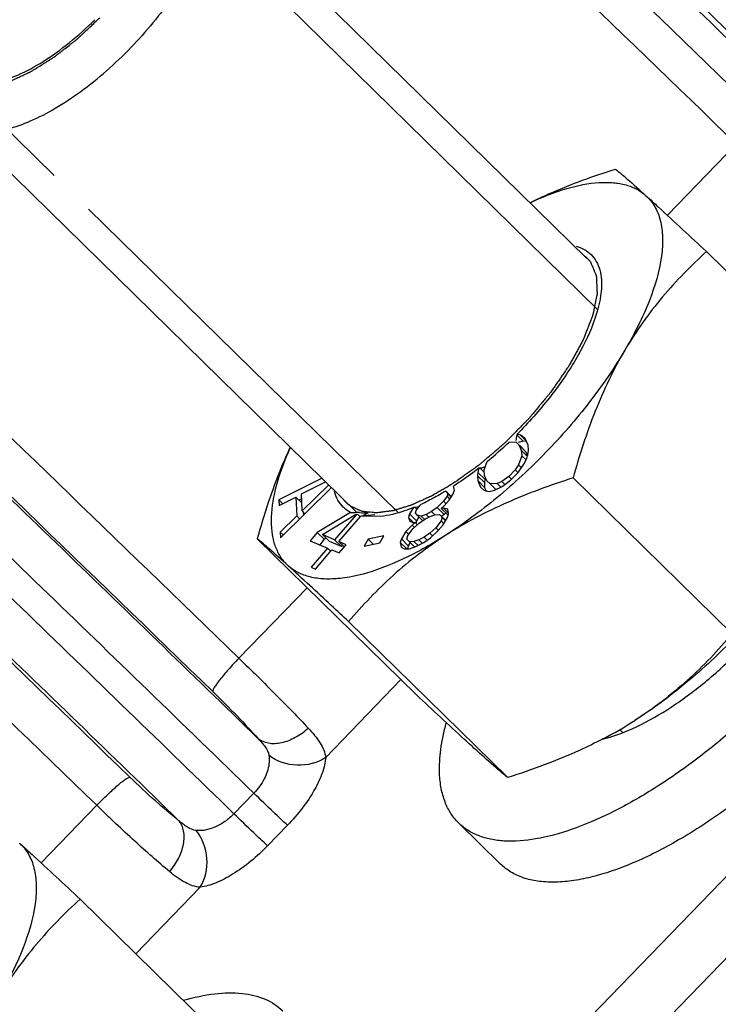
# Model space of a CAD drawing. Header units: millimetres. Extents: x 17 to 597, y 16 to 406.
# Tile 29 of 60: x 118 to 132, y 115 to 135. Entities that reach past the tile are written whole.
import ezdxf

# ---------------------------------------------------------------- set-up
doc = ezdxf.new("R2010")
doc.units = ezdxf.units.MM
doc.header["$LTSCALE"] = 32.67
doc.layers.get('0').update_dxf_attribs({"linetype": 'CONTINUOUS'})
for name, color, linetype in [('02___PRT_ALL_AXES', 7, 'CONTINUOUS'), ('AXES', 7, 'CONTINUOUS'), ('CHAMFERS', 7, 'CONTINUOUS'), ('ROUNDS', 7, 'CONTINUOUS')]:
    doc.layers.add(name, color=color, linetype=linetype)

msp = doc.modelspace()

# ---------------------------------------------------------------- linework, layer by layer
at = {"color": 7, "linetype": 'Continuous'}
for p, q in [((129.347649, 130.094433), (121.559445, 137.727735)), ((124.74578, 124.994138), (116.755096, 132.825892)), ((134.934561, 127.10437), (131.745295, 130.230204)), ((128.007806, 126.557648), (127.944479, 126.567256)), ((127.944479, 126.567256), (127.948817, 126.550239)), ((127.948817, 126.550239), (128.068872, 126.432572)), ((128.053615, 126.536922), (128.007806, 126.557648)), ((128.007806, 126.557648), (128.136335, 126.431676)), ((128.112311, 126.486691), (128.053615, 126.536922)), ((127.787945, 126.414079), (127.921202, 126.419255)), ((127.921202, 126.419255), (128.061004, 126.282234)), ((127.921202, 126.419255), (127.98634, 126.35427)), ((128.068872, 126.432572), (127.970097, 126.406231)), ((127.98634, 126.35427), (128.126141, 126.217249)), ((127.98634, 126.35427), (128.031437, 126.250998)), ((128.140702, 126.421675), (128.068872, 126.432572)), ((128.170293, 126.353913), (128.112311, 126.486691)), ((128.176022, 126.256614), (128.170293, 126.353913)), ((128.043609, 126.138946), (127.976333, 125.956293)), ((128.031437, 126.250998), (128.043609, 126.138946)), ((128.031437, 126.250998), (128.154009, 126.130865)), ((128.043609, 126.138946), (128.127865, 126.056365)), ((128.126141, 126.217249), (128.157654, 126.145085)), ((128.141671, 126.082741), (128.168867, 126.188821)), ((128.168867, 126.188821), (128.176022, 126.256614)), ((127.285618, 125.85445), (127.347623, 126.022791)), ((127.976333, 125.956293), (127.90977, 125.856187)), ((127.968465, 125.805955), (128.081551, 125.967882)), ((127.976333, 125.956293), (128.033991, 125.899782)), ((128.081551, 125.967882), (128.141671, 126.082741)), ((127.16036, 125.804575), (127.153205, 125.736782)), ((127.153205, 125.736782), (127.158934, 125.639483)), ((127.153205, 125.736782), (127.293006, 125.599761)), ((127.182233, 125.889894), (127.16036, 125.804575)), ((127.16036, 125.804575), (127.300162, 125.667554)), ((127.207302, 125.8913), (127.182233, 125.889894)), ((127.207302, 125.8913), (127.29047, 125.809787)), ((127.29779, 125.742398), (127.285618, 125.85445)), ((127.342887, 125.639126), (127.29779, 125.742398)), ((127.90977, 125.856187), (127.783799, 125.723766)), ((127.816011, 125.65), (127.968465, 125.805955)), ((127.90977, 125.856187), (127.964818, 125.802234)), ((124.039262, 125.686603), (123.175345, 125.254355)), ((123.628074, 125.373475), (124.110212, 125.617064)), ((124.176073, 125.552514), (123.641236, 125.031948)), ((126.690523, 125.538057), (126.683482, 125.533488)), ((126.690586, 125.538577), (126.683517, 125.53377)), ((127.158934, 125.639483), (127.298736, 125.502462)), ((127.158934, 125.639483), (127.216916, 125.506705)), ((127.300162, 125.667554), (127.293006, 125.599761)), ((127.293006, 125.599761), (127.298736, 125.502462)), ((127.311374, 125.71129), (127.300162, 125.667554)), ((127.408025, 125.574141), (127.342887, 125.639126)), ((127.55261, 125.579757), (127.408025, 125.574141)), ((127.408025, 125.574141), (127.522771, 125.461677)), ((127.644943, 125.620851), (127.55261, 125.579757)), ((127.55261, 125.579757), (127.623411, 125.510364)), ((127.783799, 125.723766), (127.644943, 125.620851)), ((127.644943, 125.620851), (127.703216, 125.563737)), ((127.650673, 125.523552), (127.816011, 125.65)), ((127.783799, 125.723766), (127.837104, 125.671521)), ((132.26079, 122.567591), (129.071524, 125.693425)), ((123.204594, 124.495407), (124.230516, 125.499154)), ((123.641236, 125.031948), (123.628074, 125.373475)), ((126.510597, 125.42552), (126.527637, 125.422092)), ((126.527637, 125.422092), (126.63378, 125.31806)), ((126.527637, 125.422092), (126.55928, 125.377139)), ((126.55928, 125.377139), (126.545252, 125.328514)), ((126.55928, 125.377139), (126.628273, 125.309518)), ((126.589209, 125.248929), (126.669952, 125.374163)), ((126.669952, 125.374163), (126.690995, 125.447101)), ((126.683482, 125.533488), (126.675684, 125.528443)), ((126.690995, 125.447101), (126.675684, 125.528443)), ((127.216916, 125.506705), (127.275611, 125.456473)), ((127.275611, 125.456473), (127.321421, 125.435748)), ((127.298736, 125.502462), (127.326836, 125.438112)), ((127.321421, 125.435748), (127.400156, 125.423802)), ((127.400156, 125.423802), (127.498932, 125.450144)), ((127.498932, 125.450144), (127.650673, 125.523552)), ((123.175345, 125.254355), (123.179733, 125.140513)), ((123.175345, 125.254355), (123.253482, 125.177773)), ((123.179733, 125.140513), (123.516171, 125.310491)), ((123.516171, 125.310491), (123.530796, 124.931017)), ((123.516171, 125.310491), (123.634989, 125.194036)), ((123.631839, 125.275786), (123.578705, 125.249201)), ((125.927048, 125.041323), (126.000777, 125.142245)), ((126.000777, 125.142245), (126.026322, 125.168293)), ((126.471523, 125.227592), (126.345108, 125.098686)), ((126.545252, 125.328514), (126.471523, 125.227592)), ((126.471523, 125.227592), (126.527286, 125.172938)), ((126.489137, 125.134015), (126.589209, 125.248929)), ((126.545252, 125.328514), (126.60363, 125.271297)), ((123.641236, 125.031948), (123.697063, 124.977231)), ((123.66222, 125.011382), (123.664754, 124.94562)), ((124.609396, 125.003261), (123.944605, 124.60088)), ((124.045862, 124.557909), (124.711623, 124.959288)), ((124.722011, 124.955801), (124.291773, 124.453552)), ((124.787447, 124.998017), (124.712842, 125.000036)), ((124.75672, 124.958875), (124.722011, 124.955801)), ((124.75672, 124.958875), (124.802512, 124.913993)), ((125.097551, 124.955823), (124.818617, 124.930425)), ((124.960928, 124.994394), (124.861718, 124.934345)), ((125.795333, 124.971361), (125.77429, 124.898424)), ((125.871617, 125.101355), (125.795333, 124.971361)), ((125.795333, 124.971361), (125.935135, 124.83434)), ((125.899398, 125.104925), (125.871617, 125.101355)), ((125.899398, 125.104925), (125.945296, 125.05994)), ((125.91302, 124.992698), (125.927048, 125.041323)), ((125.944663, 124.947745), (125.91302, 124.992698)), ((126.028992, 124.930777), (125.944663, 124.947745)), ((125.944663, 124.947745), (126.058575, 124.836099)), ((126.127349, 124.962434), (126.028992, 124.930777)), ((126.232721, 125.018404), (126.127349, 124.962434)), ((126.127349, 124.962434), (126.181838, 124.90903)), ((126.204664, 124.921154), (126.303022, 124.952811)), ((126.345108, 125.098686), (126.232721, 125.018404)), ((126.232721, 125.018404), (126.301367, 124.951123)), ((126.303022, 124.952811), (126.394365, 124.960156)), ((126.345108, 125.098686), (126.484909, 124.961665)), ((126.394365, 124.960156), (126.518686, 124.838307)), ((126.394365, 124.960156), (126.445337, 124.904883)), ((126.429437, 125.081718), (126.489137, 125.134015)), ((126.475108, 125.08539), (126.429437, 125.081718)), ((126.429437, 125.081718), (126.569238, 124.944697)), ((126.484909, 124.961665), (126.431646, 124.923616)), ((126.559437, 125.068422), (126.475108, 125.08539)), ((126.475108, 125.08539), (126.574598, 124.987879)), ((126.517769, 124.995172), (126.484909, 124.961665)), ((126.556009, 124.901907), (126.577052, 124.974845)), ((126.577052, 124.974845), (126.559437, 125.068422)), ((123.530796, 124.931017), (123.200207, 124.609249)), ((123.530796, 124.931017), (123.590259, 124.872736)), ((124.378565, 124.41672), (124.818617, 124.930425)), ((125.208329, 124.919873), (124.818617, 124.930425)), ((125.842876, 124.749574), (125.716461, 124.620667)), ((125.77429, 124.898424), (125.87506, 124.799658)), ((125.77429, 124.898424), (125.798919, 124.829159)), ((125.798919, 124.829159), (125.856905, 124.798199)), ((125.902577, 124.801871), (125.842876, 124.749574)), ((125.842876, 124.749574), (125.890063, 124.703325)), ((125.856905, 124.798199), (125.902577, 124.801871)), ((125.867505, 124.680309), (125.986906, 124.784903)), ((125.902577, 124.801871), (125.95407, 124.751401)), ((125.935135, 124.83434), (125.920655, 124.784152)), ((125.980863, 124.912265), (125.935135, 124.83434)), ((125.986906, 124.784903), (126.099292, 124.865185)), ((126.028992, 124.930777), (126.097638, 124.863497)), ((126.099292, 124.865185), (126.204664, 124.921154)), ((126.424294, 124.831946), (126.317207, 124.692719)), ((126.368179, 124.637446), (126.468251, 124.752361)), ((126.445337, 124.904883), (126.424294, 124.831946)), ((126.424294, 124.831946), (126.48185, 124.775534)), ((126.445337, 124.904883), (126.516706, 124.834933)), ((126.468251, 124.752361), (126.556009, 124.901907)), ((123.200207, 124.609249), (123.204594, 124.495407)), ((123.200207, 124.609249), (123.259354, 124.551278)), ((123.944605, 124.60088), (123.803286, 124.435908)), ((123.944605, 124.60088), (124.084406, 124.463859)), ((124.291773, 124.453552), (124.045862, 124.557909)), ((124.045862, 124.557909), (124.185664, 124.420888)), ((125.716461, 124.620667), (125.628704, 124.47112)), ((125.716461, 124.620667), (125.778666, 124.5597)), ((125.760419, 124.541082), (125.867505, 124.680309)), ((126.197807, 124.588125), (126.08542, 124.507843)), ((126.317207, 124.692719), (126.197807, 124.588125)), ((126.197807, 124.588125), (126.25357, 124.53347)), ((126.215421, 124.494547), (126.368179, 124.637446)), ((126.317207, 124.692719), (126.370836, 124.640157)), ((125.934276, 121.34355), (122.74501, 124.469384)), ((123.803286, 124.435908), (124.150454, 124.28858)), ((124.084406, 124.463859), (123.991897, 124.355866)), ((124.119901, 124.485343), (124.084406, 124.463859)), ((124.431575, 124.316531), (124.185664, 124.420888)), ((124.291773, 124.453552), (124.431575, 124.316531)), ((124.523219, 124.355334), (124.378565, 124.41672)), ((124.378565, 124.41672), (124.483032, 124.314331)), ((124.381899, 124.190362), (124.523219, 124.355334)), ((124.965939, 124.463315), (124.886808, 124.324609)), ((124.886808, 124.324609), (125.200166, 124.394145)), ((125.279297, 124.532851), (124.965939, 124.463315)), ((124.965939, 124.463315), (125.066725, 124.364534)), ((125.200166, 124.394145), (125.279297, 124.532851)), ((125.628704, 124.47112), (125.607661, 124.398183)), ((125.607661, 124.398183), (125.625275, 124.304606)), ((125.607661, 124.398183), (125.736177, 124.272223)), ((125.628704, 124.47112), (125.768505, 124.334099)), ((125.739376, 124.468145), (125.760419, 124.541082)), ((125.790347, 124.412872), (125.739376, 124.468145)), ((125.805828, 124.3977), (125.768505, 124.334099)), ((125.881691, 124.420217), (125.790347, 124.412872)), ((125.790347, 124.412872), (125.896956, 124.308384)), ((125.980048, 124.451874), (125.881691, 124.420217)), ((125.881691, 124.420217), (125.963423, 124.34011)), ((125.918634, 124.316319), (126.076692, 124.400273)), ((126.08542, 124.507843), (125.980048, 124.451874)), ((125.980048, 124.451874), (126.048159, 124.385118)), ((126.076692, 124.400273), (126.215421, 124.494547)), ((126.08542, 124.507843), (126.14666, 124.447821)), ((124.150454, 124.28858), (123.820709, 123.903645)), ((123.907501, 123.866813), (124.237246, 124.251748)), ((124.150454, 124.28858), (124.213134, 124.227147)), ((124.237246, 124.251748), (124.381899, 124.190362)), ((124.454035, 124.342751), (124.431575, 124.316531)), ((125.625275, 124.304606), (125.683261, 124.273645)), ((125.683261, 124.273645), (125.793933, 124.27067)), ((125.768505, 124.334099), (125.750542, 124.271837)), ((125.793933, 124.27067), (125.918634, 124.316319)), ((123.820709, 123.903645), (123.907501, 123.866813)), ((127.760648, 119.687181), (124.571381, 122.813015)), ((126.778503, 118.775741), (127.617312, 117.953615)), ((122.380212, 114.124289), (119.190946, 117.250123))]:
    msp.add_line(p, q, dxfattribs=at)
at = {"color": 2, "linetype": 'Continuous'}
for p, q in [((123.354302, 135.158458), (129.563354, 129.0729)), ((116.713967, 133.676322), (118.670206, 131.758992)), ((119.361288, 131.081655), (125.55715, 125.009024)), ((130.001056, 120.653504), (130.066776, 120.589091))]:
    msp.add_line(p, q, dxfattribs=at)
at = {"color": 7, "linetype": 'Continuous'}
for centre, radius, start, end in [((121.96645, 127.57928), 6.070226, 349.2366415, 350.2399342), ((122.042103, 132.436572), 8.323769, 309.5977632, 313.6533351), ((128.957743, 123.810641), 6.088301, 155.8056116, 156.9030957), ((124.43426, 136.784277), 11.240405, 284.2825021, 284.6221139), ((124.564348, 136.284844), 10.724308, 284.6231975, 284.8282954), ((124.197753, 129.157176), 4.388036, 294.6274969, 296.6691518), ((125.3583, 147.368642), 22.377916, 268.0821707, 268.3471581), ((124.965613, 125.69872), 0.781838, 251.0427786, 251.4438363), ((124.967634, 125.704742), 0.78819, 251.4438374, 251.8425781), ((125.277507, 144.310612), 19.318812, 268.5464224, 269.0610457), ((122.188473, 144.159414), 19.412483, 281.0205917, 281.2810886), ((125.77711, 127.922527), 8.414428, 297.5285813, 302.5986922), ((129.046077, 123.02188), 2.636518, 283.6635417, 284.4179877)]:
    msp.add_arc(centre, radius, start, end, dxfattribs=at)
at = {"color": 2, "linetype": 'Continuous'}
for points, knots in [([(116.786557, 133.617591), (116.805096, 133.610829), (116.842173, 133.597306), (116.897789, 133.57702), (116.944137, 133.560117), (116.976577, 133.548281), (116.99512, 133.541524), (117.009012, 133.536438), (117.020636, 133.532258), (117.029829, 133.528783), (117.035818, 133.526909), (117.040051, 133.524727), (117.046319, 133.525039), (117.056934, 133.525151), (117.078415, 133.525684), (117.108971, 133.526284), (117.157934, 133.527334), (117.206877, 133.528359), (117.255825, 133.529391), (117.29254, 133.530171), (117.323121, 133.530796), (117.34762, 133.531353), (117.361329, 133.531548), (117.370583, 133.531867), (117.376477, 133.531629), (117.385853, 133.534615), (117.396636, 133.537432), (117.418441, 133.543459), (117.465546, 133.556289), (117.538109, 133.576179), (117.610642, 133.596024), (117.668666, 133.611886), (117.704952, 133.621857), (117.73393, 133.629701), (117.755806, 133.63595), (117.773579, 133.639991), (117.789675, 133.648011), (117.805443, 133.655196), (117.825265, 133.664462), (117.856918, 133.679129), (117.912339, 133.70487), (117.975665, 133.734257), (118.038995, 133.763653), (118.086494, 133.785705), (118.12607, 133.804062), (118.157745, 133.818791), (118.177509, 133.8279), (118.193396, 133.835408), (118.209009, 133.842107), (118.230479, 133.856281), (118.255787, 133.871934), (118.28969, 133.893278), (118.332014, 133.919796), (118.399764, 133.962315), (118.467504, 134.004813), (118.535248, 134.047306), (118.586056, 134.079212), (118.628393, 134.105681), (118.658035, 134.124445), (118.674964, 134.134799), (118.691982, 134.148839), (118.713224, 134.165126), (118.747229, 134.191892), (118.789728, 134.225107), (118.84073, 134.265069), (118.908732, 134.318315), (118.976732, 134.371575), (119.044738, 134.424818), (119.08723, 134.458126), (119.116997, 134.48138), (119.13185, 134.493091), (119.140385, 134.499649), (119.152453, 134.51157), (119.170863, 134.528579), (119.203362, 134.559467), (119.244064, 134.597855), (119.309143, 134.6594), (119.390507, 134.736288), (119.488137, 134.828573), (119.553225, 134.890092), (119.585769, 134.920852)], [0, 0, 0, 0, 0.03125, 0.0625, 0.09375, 0.109375, 0.1171875, 0.125, 0.1328125, 0.13671875, 0.140625, 0.142578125, 0.14453125, 0.1484375, 0.15625, 0.171875, 0.1875, 0.21875, 0.234375, 0.25, 0.265625, 0.2734375, 0.28125, 0.283203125, 0.28515625, 0.2890625, 0.29296875, 0.296875, 0.3125, 0.34375, 0.375, 0.390625, 0.40625, 0.4140625, 0.421875, 0.4296875, 0.43359375, 0.4375, 0.4453125, 0.453125, 0.46875, 0.5, 0.515625, 0.53125, 0.546875, 0.5546875, 0.5625, 0.56640625, 0.5703125, 0.578125, 0.5859375, 0.59375, 0.609375, 0.625, 0.65625, 0.671875, 0.6875, 0.703125, 0.7109375, 0.71484375, 0.71875, 0.7265625, 0.734375, 0.75, 0.765625, 0.78125, 0.8125, 0.828125, 0.84375, 0.8515625, 0.85546875, 0.857421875, 0.859375, 0.8671875, 0.875, 0.890625, 0.90625, 0.9375, 0.96875, 1, 1, 1, 1]), ([(129.280202, 130.161242), (129.286287, 130.156829), (129.298417, 130.147968), (129.313136, 130.13638), (129.324489, 130.126744), (129.331563, 130.120524), (129.33631, 130.116307), (129.339282, 130.113619), (129.345131, 130.10804), (129.349642, 130.103794), (129.353368, 130.100268)], [0, 0, 0, 0, 0.25, 0.5, 0.625, 0.75, 0.8125, 0.84375, 0.875, 1, 1, 1, 1]), ([(129.353368, 130.100268), (129.358621, 130.094987), (129.366514, 130.086993), (129.375331, 130.077567), (129.380431, 130.071821), (129.383784, 130.068217), (129.388992, 130.06197), (129.393796, 130.056339), (129.398366, 130.050889), (129.401622, 130.046718), (129.405066, 130.042488), (129.410408, 130.03546), (129.414633, 130.029831), (129.417401, 130.026158)], [0, 0, 0, 0, 0.25, 0.375, 0.4375, 0.5, 0.5625, 0.625, 0.6875, 0.75, 0.8125, 0.875, 1, 1, 1, 1]), ([(129.417401, 130.026158), (129.429789, 129.997336), (129.448372, 129.954104), (129.473147, 129.89646), (129.488635, 129.860436), (129.501017, 129.831609), (129.510328, 129.81001), (129.519544, 129.788329), (129.527518, 129.770519), (129.532525, 129.757547), (129.536284, 129.750922), (129.536573, 129.743736), (129.536893, 129.736579), (129.537309, 129.727026), (129.538043, 129.710313), (129.539088, 129.686435), (129.540762, 129.648232), (129.542854, 129.600477), (129.545367, 129.543173), (129.547868, 129.485862), (129.549776, 129.442898), (129.550999, 129.414226), (129.55158, 129.402323), (129.551878, 129.392699), (129.552787, 129.383445), (129.54955, 129.36923), (129.546233, 129.352515), (129.541612, 129.330109), (129.535903, 129.302142), (129.529024, 129.268564), (129.519861, 129.2238), (129.508405, 129.167843), (129.496951, 129.111887), (129.487784, 129.06712), (129.480917, 129.03355), (129.47517, 129.00556), (129.470627, 128.9832), (129.467072, 128.966344), (129.464579, 128.952572), (129.459104, 128.939521), (129.454237, 128.926825), (129.447945, 128.910833), (129.433015, 128.872554), (129.410549, 128.815093), (129.380637, 128.738503), (129.350705, 128.661905), (129.32579, 128.598081), (129.305802, 128.547007), (129.293435, 128.515119), (129.283254, 128.489531), (129.274122, 128.464228), (129.255194, 128.430559), (129.233454, 128.390421), (129.204127, 128.336811), (129.167586, 128.26983), (129.123684, 128.189439), (129.087116, 128.12245), (129.057849, 128.068857), (129.035926, 128.028668), (129.017568, 127.995156), (129.004894, 127.97174), (128.997376, 127.958293), (128.992512, 127.948395), (128.98469, 127.937781), (128.975293, 127.923879), (128.958367, 127.899434), (128.934439, 127.864573), (128.905617, 127.822714), (128.867226, 127.76691), (128.819222, 127.697154), (128.761633, 127.613445), (128.713608, 127.543692), (128.675261, 127.48788), (128.646305, 127.446048), (128.622797, 127.411103), (128.599382, 127.38378), (128.576771, 127.356348), (128.548232, 127.322094), (128.502724, 127.267268), (128.445782, 127.198746), (128.377495, 127.116496), (128.309125, 127.03432), (128.252391, 126.965616), (128.212208, 126.917961), (128.189978, 126.890047), (128.164999, 126.864695), (128.133818, 126.832965), (128.083905, 126.78222), (128.021521, 126.718781), (127.946657, 126.642658), (127.871795, 126.566532), (127.809407, 126.503097), (127.759503, 126.452343), (127.728298, 126.420637), (127.703368, 126.395237), (127.675872, 126.372587), (127.628949, 126.331669), (127.561291, 126.273885), (127.480371, 126.204255), (127.399377, 126.134709), (127.331901, 126.076716), (127.277912, 126.03037), (127.24418, 126.001304), (127.21717, 125.978278), (127.190249, 125.954423), (127.155961, 125.930535), (127.114898, 125.9011), (127.060118, 125.862122), (126.991653, 125.813308), (126.909491, 125.75477), (126.799944, 125.676705), (126.717782, 125.61816), (126.663008, 125.579129)], [0, 0, 0, 0, 0.03125, 0.046875, 0.0625, 0.0703125, 0.078125, 0.0859375, 0.09375, 0.09765625, 0.099609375, 0.1015625, 0.103515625, 0.10546875, 0.109375, 0.1171875, 0.125, 0.140625, 0.15625, 0.171875, 0.1875, 0.19140625, 0.1953125, 0.197265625, 0.19921875, 0.203125, 0.20703125, 0.2109375, 0.21875, 0.2265625, 0.234375, 0.25, 0.265625, 0.2734375, 0.28125, 0.2890625, 0.29296875, 0.296875, 0.30078125, 0.302734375, 0.3046875, 0.30859375, 0.3125, 0.328125, 0.34375, 0.359375, 0.375, 0.3828125, 0.390625, 0.39453125, 0.3984375, 0.40625, 0.4140625, 0.421875, 0.4375, 0.453125, 0.46875, 0.4765625, 0.484375, 0.4921875, 0.49609375, 0.498046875, 0.5, 0.501953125, 0.50390625, 0.5078125, 0.515625, 0.5234375, 0.53125, 0.546875, 0.5625, 0.578125, 0.5859375, 0.59375, 0.6015625, 0.60546875, 0.609375, 0.6171875, 0.625, 0.640625, 0.65625, 0.671875, 0.6875, 0.6953125, 0.69921875, 0.703125, 0.7109375, 0.71875, 0.734375, 0.75, 0.765625, 0.78125, 0.7890625, 0.796875, 0.80078125, 0.8046875, 0.8125, 0.828125, 0.84375, 0.859375, 0.875, 0.8828125, 0.890625, 0.89453125, 0.8984375, 0.90625, 0.9140625, 0.921875, 0.9375, 0.953125, 0.96875, 1, 1, 1, 1]), ([(126.663008, 125.579129), (126.610439, 125.548642), (126.531586, 125.502916), (126.426446, 125.441934), (126.360738, 125.40385), (126.30816, 125.373314), (126.275327, 125.354385), (126.252287, 125.340822), (126.23921, 125.333561), (126.226465, 125.328141), (126.21042, 125.320735), (126.184812, 125.309238), (126.15278, 125.294747), (126.10154, 125.271628), (126.037486, 125.242704), (125.973438, 125.213798), (125.922187, 125.190649), (125.890183, 125.176232), (125.864518, 125.164583), (125.848618, 125.157564), (125.835575, 125.151351), (125.826677, 125.148327), (125.818028, 125.145761), (125.800601, 125.140394), (125.774515, 125.132443), (125.739702, 125.121784), (125.704898, 125.111141), (125.65849, 125.096945), (125.612081, 125.082747), (125.565676, 125.068559), (125.53086, 125.057891), (125.501887, 125.049086), (125.481526, 125.042755), (125.470016, 125.039399), (125.461032, 125.036144), (125.453394, 125.035713), (125.442741, 125.034154), (125.424317, 125.031885), (125.397882, 125.028402), (125.366209, 125.024326), (125.323961, 125.018856), (125.281719, 125.013396), (125.239473, 125.007931), (125.207793, 125.003838), (125.176097, 124.999724), (125.15237, 124.996696), (125.136482, 124.994588), (125.129966, 124.993843), (125.124512, 124.992936), (125.11994, 124.993168), (125.11235, 124.994104), (125.101293, 124.995165), (125.083722, 124.997016), (125.061717, 124.999278), (125.026531, 125.002926), (124.982541, 125.007476), (124.938557, 125.012033), (124.903363, 125.015669), (124.881379, 125.017961), (124.863763, 125.019751), (124.85282, 125.020968), (124.845026, 125.021623), (124.840782, 125.022306), (124.837327, 125.024157), (124.83274, 125.026072), (124.821951, 125.030995), (124.805675, 125.038242), (124.784026, 125.047984), (124.762364, 125.057705), (124.733486, 125.070673), (124.682946, 125.093364), (124.639627, 125.112814), (124.610748, 125.125781)], [0, 0, 0, 0, 0.0625, 0.09375, 0.125, 0.140625, 0.15625, 0.1640625, 0.16796875, 0.171875, 0.1796875, 0.1875, 0.203125, 0.21875, 0.25, 0.28125, 0.296875, 0.3125, 0.3203125, 0.328125, 0.33203125, 0.3359375, 0.33984375, 0.34375, 0.359375, 0.375, 0.390625, 0.40625, 0.4375, 0.453125, 0.46875, 0.484375, 0.4921875, 0.49609375, 0.5, 0.50390625, 0.5078125, 0.515625, 0.53125, 0.546875, 0.5625, 0.59375, 0.609375, 0.625, 0.640625, 0.65625, 0.66015625, 0.6640625, 0.666015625, 0.66796875, 0.671875, 0.6796875, 0.6875, 0.703125, 0.71875, 0.75, 0.78125, 0.796875, 0.8125, 0.8203125, 0.828125, 0.83203125, 0.833984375, 0.8359375, 0.83984375, 0.84375, 0.859375, 0.875, 0.890625, 0.90625, 0.9375, 1, 1, 1, 1]), ([(124.537582, 125.186755), (124.532328, 125.192037), (124.524435, 125.200031), (124.515618, 125.209457), (124.510519, 125.215202), (124.507166, 125.218806), (124.501957, 125.225053), (124.497154, 125.230684), (124.492583, 125.236135), (124.489328, 125.240305), (124.485884, 125.244535), (124.480542, 125.251564), (124.476316, 125.257192), (124.473548, 125.260866)], [0, 0, 0, 0, 0.25, 0.375, 0.4375, 0.5, 0.5625, 0.625, 0.6875, 0.75, 0.8125, 0.875, 1, 1, 1, 1]), ([(124.610748, 125.125781), (124.604663, 125.130194), (124.592532, 125.139055), (124.577814, 125.150643), (124.56646, 125.16028), (124.559386, 125.1665), (124.554639, 125.170716), (124.551668, 125.173404), (124.545819, 125.178983), (124.541307, 125.183229), (124.537582, 125.186755)], [0, 0, 0, 0, 0.25, 0.5, 0.625, 0.75, 0.8125, 0.84375, 0.875, 1, 1, 1, 1])]:
    msp.add_open_spline(points, degree=3, knots=knots, dxfattribs=at)
at = {"color": 7, "linetype": 'Continuous'}
for points, knots in [([(128.208236, 131.211891), (128.344034, 131.278843), (128.900645, 131.536898), (129.478666, 131.746764), (129.918923, 131.886574)], [0, 0, 0, 0, 0.246858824, 1, 1, 1, 1]), ([(129.918923, 131.886574), (129.998307, 131.823758), (130.204621, 131.647476), (130.406491, 131.466324), (130.532432, 131.352106)], [0, 0, 0, 0, 0.373199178, 1, 1, 1, 1]), ([(128.213349, 131.211673), (128.450423, 131.323839), (128.899538, 131.503868), (129.469537, 131.622264), (129.870935, 131.621179), (130.127195, 131.577429), (130.350729, 131.49022), (130.477475, 131.401947), (130.532432, 131.352106)], [0, 0, 0, 0, 0.321859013, 0.591745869, 0.707770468, 0.812689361, 0.908951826, 1, 1, 1, 1]), ([(130.532432, 131.352106), (130.601735, 131.289253), (130.724505, 131.134609), (130.835384, 130.845603), (130.876562, 130.505299), (130.838642, 129.957869), (130.604291, 129.179604), (130.296725, 128.574514), (130.108732, 128.255532)], [0, 0, 0, 0, 0.08427053, 0.174407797, 0.275473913, 0.390612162, 0.666504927, 1, 1, 1, 1]), ([(130.532432, 131.352106), (130.616743, 131.275642), (131.023245, 130.904072), (131.426111, 130.528551), (131.745295, 130.230204)], [0, 0, 0, 0, 0.206673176, 1, 1, 1, 1]), ([(129.129762, 130.342956), (129.187504, 130.327171), (129.297113, 130.284327), (129.391757, 130.213699), (129.431825, 130.173827)], [0, 0, 0, 0, 0.514329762, 1, 1, 1, 1]), ([(129.431825, 130.173827), (129.472777, 130.133074), (129.545393, 130.036142), (129.614085, 129.859938), (129.644872, 129.654977), (129.640721, 129.509913), (129.633539, 129.433843)], [0, 0, 0, 0, 0.219091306, 0.452253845, 0.710245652, 1, 1, 1, 1]), ([(131.745295, 130.230204), (131.433235, 129.947075), (130.829783, 129.333964), (130.330138, 128.631207), (130.108732, 128.255532)], [0, 0, 0, 0, 0.491424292, 1, 1, 1, 1]), ([(129.633539, 129.433843), (129.612888, 129.215111), (129.479029, 128.736595), (129.118749, 128.021679), (128.599456, 127.27568), (128.175735, 126.799419), (127.944479, 126.567256)], [0, 0, 0, 0, 0.195132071, 0.4352351, 0.70896193, 1, 1, 1, 1]), ([(130.108732, 128.255532), (129.896191, 127.894899), (129.404462, 127.181746), (128.543016, 126.19155), (127.578623, 125.294694), (126.878133, 124.775032), (126.521775, 124.546937)], [0, 0, 0, 0, 0.241517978, 0.498253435, 0.755885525, 1, 1, 1, 1]), ([(130.108732, 128.255532), (129.878151, 127.864289), (129.479216, 127.026606), (129.196418, 126.145745), (129.071524, 125.693425)], [0, 0, 0, 0, 0.491817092, 1, 1, 1, 1]), ([(136.191636, 126.997251), (136.200254, 126.782867), (136.155553, 126.314028), (135.952209, 125.584674), (135.613899, 124.791468), (135.14982, 123.957043), (134.573109, 123.10511), (133.900424, 122.260723), (133.151473, 121.44877), (132.34833, 120.693242), (131.514731, 120.016395), (130.675237, 119.438031), (129.854487, 118.974837), (129.075738, 118.639826), (128.36084, 118.442214), (127.809487, 118.395367), (127.424548, 118.442424), (127.176169, 118.513991), (126.958107, 118.623234), (126.833666, 118.721678), (126.778465, 118.775791)], [0, 0, 0, 0, 0.046485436, 0.101091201, 0.163542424, 0.232869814, 0.307655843, 0.386183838, 0.466553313, 0.546778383, 0.624879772, 0.698977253, 0.767389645, 0.828753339, 0.882183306, 0.927527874, 0.947474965, 0.965916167, 0.983252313, 1, 1, 1, 1]), ([(122.74501, 124.469384), (122.789005, 124.628718), (122.971735, 125.254155), (123.198655, 125.86788), (123.403609, 126.308988)], [0, 0, 0, 0, 0.253640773, 1, 1, 1, 1]), ([(123.358518, 123.934917), (123.303741, 123.984595), (123.204452, 124.101017), (123.099238, 124.31297), (123.037349, 124.559813), (123.01075, 124.95094), (123.098161, 125.514852), (123.256386, 125.961934), (123.357463, 126.199005)], [0, 0, 0, 0, 0.092520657, 0.189086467, 0.293568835, 0.408850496, 0.67755481, 1, 1, 1, 1]), ([(127.182233, 125.889894), (127.141622, 125.858171), (126.98151, 125.735706), (126.816332, 125.619818), (126.690523, 125.538057)], [0, 0, 0, 0, 0.255652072, 1, 1, 1, 1]), ([(129.071524, 125.693425), (128.619845, 125.549989), (127.740518, 125.230123), (126.909207, 124.794921), (126.521775, 124.546937)], [0, 0, 0, 0, 0.507446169, 1, 1, 1, 1]), ([(124.464882, 125.107538), (124.422546, 125.148544), (124.347462, 125.246681), (124.302394, 125.361199), (124.285833, 125.421667)], [0, 0, 0, 0, 0.484562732, 1, 1, 1, 1]), ([(126.510597, 125.42552), (126.481836, 125.40824), (126.369178, 125.341893), (126.254134, 125.279565), (126.16727, 125.23597)], [0, 0, 0, 0, 0.25663006, 1, 1, 1, 1]), ([(124.609396, 125.003261), (124.596028, 125.010311), (124.544335, 125.039831), (124.496776, 125.076646), (124.464882, 125.107538)], [0, 0, 0, 0, 0.253937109, 1, 1, 1, 1]), ([(125.871617, 125.101355), (125.813477, 125.077709), (125.598737, 124.996886), (125.374087, 124.938734), (125.208337, 124.919886)], [0, 0, 0, 0, 0.273384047, 1, 1, 1, 1]), ([(129.702554, 120.468399), (129.923353, 120.525155), (130.387667, 120.706794), (131.073528, 121.103558), (131.773668, 121.628339), (132.447704, 122.251675), (133.057254, 122.93816), (133.567693, 123.648709), (133.950395, 124.34234), (134.122515, 124.810144), (134.174729, 125.03199)], [0, 0, 0, 0, 0.103532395, 0.224794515, 0.359016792, 0.500037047, 0.641052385, 0.775259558, 0.896499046, 1, 1, 1, 1]), ([(123.358518, 123.934917), (123.232577, 124.049135), (123.030707, 124.230287), (122.824393, 124.406569), (122.74501, 124.469384)], [0, 0, 0, 0, 0.626800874, 1, 1, 1, 1]), ([(126.521775, 124.546937), (126.148534, 124.308037), (125.452394, 123.774331), (124.849453, 123.14), (124.571381, 122.813015)], [0, 0, 0, 0, 0.507975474, 1, 1, 1, 1]), ([(126.521775, 124.546937), (126.474193, 124.516481), (126.287689, 124.39959), (126.096665, 124.289852), (125.952125, 124.213191)], [0, 0, 0, 0, 0.256669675, 1, 1, 1, 1]), ([(133.897354, 124.542263), (133.684813, 124.18163), (133.193084, 123.468477), (132.331638, 122.478281), (131.367245, 121.581425), (130.666755, 121.061763), (130.310397, 120.833669)], [0, 0, 0, 0, 0.241517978, 0.498253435, 0.755885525, 1, 1, 1, 1]), ([(125.952125, 124.213191), (125.68801, 124.07311), (125.187084, 123.845042), (124.547063, 123.679699), (124.094852, 123.66003), (123.807851, 123.696884), (123.558629, 123.78538), (123.418428, 123.880584), (123.358518, 123.934917)], [0, 0, 0, 0, 0.326012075, 0.59821768, 0.714088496, 0.817767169, 0.911804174, 1, 1, 1, 1]), ([(124.571381, 122.813015), (124.455426, 122.921401), (124.052726, 123.297075), (123.648892, 123.671571), (123.358518, 123.934917)], [0, 0, 0, 0, 0.288205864, 1, 1, 1, 1]), ([(132.26079, 122.567591), (131.982718, 122.240606), (131.379778, 121.606275), (130.683638, 121.072569), (130.310397, 120.833669)], [0, 0, 0, 0, 0.492024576, 1, 1, 1, 1]), ([(127.14714, 120.221648), (127.062828, 120.298112), (126.656326, 120.669683), (126.25346, 121.045204), (125.934276, 121.34355)], [0, 0, 0, 0, 0.206673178, 1, 1, 1, 1]), ([(126.394969, 119.767066), (126.388538, 119.927057), (126.409821, 120.270214), (126.481103, 120.605531), (126.528495, 120.780971)], [0, 0, 0, 0, 0.468395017, 1, 1, 1, 1]), ([(134.0053, 120.660544), (133.712062, 120.363093), (133.111488, 119.800593), (132.169974, 119.054372), (131.227899, 118.437837), (130.320458, 117.97364), (129.590711, 117.71646), (129.052767, 117.610803), (128.695052, 117.581978), (128.368889, 117.600603), (128.077064, 117.667316), (127.822858, 117.782496), (127.679665, 117.892504), (127.617274, 117.953665)], [0, 0, 0, 0, 0.168832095, 0.332169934, 0.48504183, 0.623156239, 0.743339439, 0.796249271, 0.844373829, 0.888021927, 0.92780294, 0.964685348, 1, 1, 1, 1]), ([(129.666184, 120.460777), (129.516407, 120.382488), (128.899438, 120.081746), (128.253452, 119.843677), (127.760648, 119.687181)], [0, 0, 0, 0, 0.246339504, 1, 1, 1, 1]), ([(127.760648, 119.687181), (127.681264, 119.749997), (127.47495, 119.926279), (127.27308, 120.10743), (127.14714, 120.221648)], [0, 0, 0, 0, 0.373199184, 1, 1, 1, 1]), ([(126.778465, 118.775791), (126.719246, 118.833843), (126.611623, 118.966544), (126.494058, 119.202332), (126.419385, 119.473266), (126.399018, 119.666332), (126.394969, 119.767066)], [0, 0, 0, 0, 0.228765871, 0.466727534, 0.721885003, 1, 1, 1, 1]), ([(117.978082, 118.372025), (118.047386, 118.309172), (118.170156, 118.154528), (118.281035, 117.865522), (118.322212, 117.525218), (118.284293, 116.977788), (118.049941, 116.199523), (117.742376, 115.594433), (117.554383, 115.275451)], [0, 0, 0, 0, 0.08427053, 0.174407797, 0.275473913, 0.390612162, 0.666504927, 1, 1, 1, 1]), ([(117.978082, 118.372025), (118.062394, 118.295561), (118.468896, 117.923991), (118.871762, 117.54847), (119.190946, 117.250123)], [0, 0, 0, 0, 0.206673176, 1, 1, 1, 1]), ([(119.190946, 117.250123), (118.878886, 116.966994), (118.275434, 116.353883), (117.775789, 115.651126), (117.554383, 115.275451)], [0, 0, 0, 0, 0.491424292, 1, 1, 1, 1]), ([(121.263843, 115.223945), (121.469172, 115.282913), (121.858799, 115.368052), (122.416658, 115.385224), (122.825956, 115.290373), (123.091761, 115.147908), (123.203551, 115.057686), (123.253749, 115.008486)], [0, 0, 0, 0, 0.306539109, 0.569420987, 0.795331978, 0.899141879, 1, 1, 1, 1])]:
    msp.add_open_spline(points, degree=3, knots=knots, dxfattribs=at)
at = {"layer": '02___PRT_ALL_AXES', "color": 7, "linetype": 'Continuous'}
msp.add_open_spline([(117.979829, 160.597853), (117.982567, 160.600752), (117.997199, 160.599217), (118.03384, 160.580776), (118.110618, 160.529459), (118.230431, 160.436837), (118.395444, 160.302222), (118.602577, 160.126483), (118.852379, 159.909565), (119.14386, 159.652039), (119.615161, 159.230289), (120.302332, 158.605854), (121.239496, 157.743475), (122.322012, 156.738048), (123.540074, 155.598643), (124.882633, 154.335526), (126.337535, 152.960109), (127.891611, 151.484825), (130.122473, 149.35924), (133.047121, 146.558459), (136.643017, 143.094918), (140.262889, 139.589101), (143.776071, 136.167574), (147.055819, 132.953912), (149.98379, 130.064167), (152.151942, 127.904705), (153.631356, 126.414991), (154.528044, 125.503825), (155.268889, 124.74116), (155.848226, 124.134535), (156.25924, 123.688506), (156.47531, 123.443416), (156.550409, 123.345352)], degree=3, knots=[0, 0, 0, 0, 0.000222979, 0.000680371, 0.002411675, 0.005257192, 0.009218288, 0.014289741, 0.020460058, 0.027716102, 0.036043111, 0.055829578, 0.079642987, 0.107267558, 0.138453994, 0.172921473, 0.210357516, 0.250423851, 0.292758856, 0.382684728, 0.476890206, 0.571975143, 0.664507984, 0.751148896, 0.828771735, 0.894575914, 0.922284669, 0.946187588, 0.966069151, 0.981749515, 0.993092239, 1, 1, 1, 1], dxfattribs=at)
at = {"layer": 'AXES', "color": 9, "linetype": 'Continuous'}
for p, q in [((122.373602, 122.079211), (123.741112, 123.493094)), ((124.113336, 120.091022), (125.621388, 121.650215)), ((122.672399, 119.374104), (122.273447, 118.961624)), ((118.407394, 117.978504), (119.521908, 119.130813)), ((123.3465, 118.732088), (122.947548, 118.319607)), ((120.307326, 116.155947), (121.59736, 117.489727))]:
    msp.add_line(p, q, dxfattribs=at)
for points, knots in [([(98.642362, 143.311801), (98.804624, 143.178748), (99.189194, 142.847812), (99.854154, 142.256929), (100.700957, 141.48865), (102.172644, 140.135603), (104.391081, 138.065309), (107.445655, 135.183164), (110.942014, 131.85667), (114.74956, 128.209988), (118.725987, 124.379133), (121.413622, 121.77543), (122.760791, 120.466554)], [0, 0, 0, 0, 0.018948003, 0.045805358, 0.080326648, 0.122191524, 0.226325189, 0.354324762, 0.501413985, 0.662102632, 0.830392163, 1, 1, 1, 1]), ([(122.672399, 119.374104), (121.256326, 120.750729), (118.427273, 123.492774), (114.238324, 127.529804), (110.223574, 131.375902), (106.54059, 134.880222), (103.743127, 137.519877), (101.77698, 139.357743), (100.544534, 140.500957), (99.490412, 141.468797), (98.625237, 142.252125), (97.957348, 142.842959), (97.575894, 143.16868), (97.417393, 143.29593)], [0, 0, 0, 0, 0.170306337, 0.339747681, 0.501677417, 0.649743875, 0.778139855, 0.833352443, 0.881831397, 0.923101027, 0.956757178, 0.982472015, 1, 1, 1, 1]), ([(97.018441, 142.883449), (97.176942, 142.7562), (97.558396, 142.430479), (98.226285, 141.839644), (99.09146, 141.056316), (100.145582, 140.088476), (101.378028, 138.945263), (103.344175, 137.107396), (106.141638, 134.467741), (109.824622, 130.963422), (113.839372, 127.117323), (118.028321, 123.080294), (120.857374, 120.338248), (122.273447, 118.961624)], [0, 0, 0, 0, 0.017527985, 0.043242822, 0.076898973, 0.118168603, 0.166647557, 0.221860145, 0.350256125, 0.498322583, 0.660252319, 0.829693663, 1, 1, 1, 1]), ([(121.848028, 121.411619), (119.365387, 123.820601), (115.698064, 127.360709), (110.930159, 131.92483), (107.699002, 134.998133), (104.854741, 137.682636), (102.492024, 139.888833), (100.859215, 141.39066), (99.848628, 142.29649), (99.447626, 142.646828), (99.27345, 142.794512)], [0, 0, 0, 0, 0.333736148, 0.491752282, 0.63676615, 0.763949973, 0.86907076, 0.948632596, 0.977968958, 1, 1, 1, 1]), ([(100.418081, 142.875727), (100.587481, 142.732092), (100.977487, 142.391361), (101.96036, 141.510372), (103.548394, 140.049729), (105.846318, 137.904032), (108.612582, 135.293145), (111.755132, 132.304121), (116.392288, 127.865161), (119.959042, 124.422132), (122.373602, 122.079211)], [0, 0, 0, 0, 0.022031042, 0.051367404, 0.13092924, 0.236050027, 0.36323385, 0.508247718, 0.666263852, 1, 1, 1, 1]), ([(121.170737, 118.822579), (119.823568, 120.131455), (117.135933, 122.735159), (113.159506, 126.566013), (109.35196, 130.212695), (105.8556, 133.539189), (102.801026, 136.421334), (100.582589, 138.491628), (99.110902, 139.844675), (98.264099, 140.612954), (97.59914, 141.203837), (97.21457, 141.534774), (97.052308, 141.667826)], [0, 0, 0, 0, 0.169607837, 0.337897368, 0.498586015, 0.645675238, 0.773674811, 0.877808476, 0.919673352, 0.954194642, 0.981051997, 1, 1, 1, 1]), ([(97.612859, 141.077609), (97.787035, 140.929924), (98.188037, 140.579586), (99.198623, 139.673756), (100.831433, 138.171929), (103.19415, 135.965732), (106.038411, 133.281229), (109.269568, 130.207926), (114.037473, 125.643805), (117.704796, 122.103697), (120.187436, 119.694715)], [0, 0, 0, 0, 0.022031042, 0.051367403, 0.13092924, 0.236050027, 0.36323385, 0.508247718, 0.666263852, 1, 1, 1, 1]), ([(119.521908, 119.130813), (117.107348, 121.473734), (113.540594, 124.916763), (108.903438, 129.355723), (105.760888, 132.344747), (102.994624, 134.955634), (100.6967, 137.101331), (99.108666, 138.561974), (98.125793, 139.442963), (97.735787, 139.783694), (97.566388, 139.927329)], [0, 0, 0, 0, 0.333736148, 0.491752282, 0.63676615, 0.763949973, 0.86907076, 0.948632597, 0.977968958, 1, 1, 1, 1]), ([(122.373602, 122.079211), (122.301554, 122.004719), (122.198716, 121.894278), (122.072385, 121.748665), (121.99336, 121.652304), (121.930035, 121.568991), (121.883379, 121.500693), (121.856699, 121.451725), (121.845783, 121.421837), (121.848028, 121.411619)], [0, 0, 0, 0, 0.363338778, 0.528800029, 0.675951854, 0.79985254, 0.896534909, 0.963320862, 1, 1, 1, 1]), ([(122.373602, 122.079211), (122.625254, 121.835026), (123.093374, 121.37207), (123.552778, 120.900401), (123.763832, 120.676496)], [0, 0, 0, 0, 0.53262092, 1, 1, 1, 1]), ([(121.848028, 121.411619), (122.015507, 121.249109), (122.325053, 120.939103), (122.624865, 120.619562), (122.760791, 120.466554)], [0, 0, 0, 0, 0.532759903, 1, 1, 1, 1]), ([(123.763832, 120.676496), (123.685524, 120.603292), (123.516533, 120.479598), (123.240065, 120.37074), (122.974232, 120.353649), (122.817584, 120.418718), (122.760791, 120.466554)], [0, 0, 0, 0, 0.291451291, 0.562549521, 0.798114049, 1, 1, 1, 1]), ([(123.763832, 120.676496), (123.851644, 120.583336), (124.001946, 120.408757), (124.09938, 120.19188), (124.113336, 120.091022)], [0, 0, 0, 0, 0.557002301, 1, 1, 1, 1]), ([(122.760791, 120.466554), (122.81028, 120.414479), (122.897952, 120.315418), (122.963973, 120.193797), (122.9737, 120.133391)], [0, 0, 0, 0, 0.540049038, 1, 1, 1, 1]), ([(122.9737, 120.133391), (122.983078, 120.075158), (122.982363, 119.910109), (122.887843, 119.639985), (122.754464, 119.458957), (122.672399, 119.374104)], [0, 0, 0, 0, 0.210272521, 0.579179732, 1, 1, 1, 1]), ([(124.113336, 120.091022), (123.949475, 119.97975), (123.53532, 119.874984), (123.1318, 120.010915), (122.9737, 120.133391)], [0, 0, 0, 0, 0.497588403, 1, 1, 1, 1]), ([(124.113336, 120.091022), (124.105996, 119.98898), (124.049576, 119.764564), (123.821775, 119.286979), (123.554722, 118.947381), (123.3465, 118.732088)], [0, 0, 0, 0, 0.193861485, 0.432449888, 1, 1, 1, 1]), ([(119.521908, 119.130813), (119.59435, 119.205711), (119.702198, 119.313036), (119.845039, 119.445739), (119.94061, 119.529878), (120.024222, 119.598393), (120.093418, 119.64989), (120.144853, 119.681249), (120.175682, 119.694962), (120.187436, 119.694715)], [0, 0, 0, 0, 0.356227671, 0.519920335, 0.666579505, 0.791267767, 0.889956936, 0.95980636, 1, 1, 1, 1]), ([(121.170737, 118.822579), (121.009891, 118.949441), (120.67609, 119.23383), (120.354933, 119.532188), (120.187436, 119.694715)], [0, 0, 0, 0, 0.467444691, 1, 1, 1, 1]), ([(123.3465, 118.732088), (123.252299, 118.817521), (123.027462, 119.031456), (122.803714, 119.246447), (122.672399, 119.374104)], [0, 0, 0, 0, 0.409819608, 1, 1, 1, 1]), ([(120.982675, 117.801027), (120.746658, 117.998731), (120.253295, 118.435281), (119.773582, 118.886606), (119.521908, 119.130813)], [0, 0, 0, 0, 0.467505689, 1, 1, 1, 1]), ([(122.273447, 118.961624), (122.21767, 118.903958), (122.006717, 118.72158), (121.715678, 118.606069), (121.516234, 118.626506)], [0, 0, 0, 0, 0.285795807, 1, 1, 1, 1]), ([(122.947548, 118.319607), (122.853347, 118.40504), (122.62851, 118.618976), (122.404762, 118.833967), (122.273447, 118.961624)], [0, 0, 0, 0, 0.409819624, 1, 1, 1, 1]), ([(120.982675, 117.801027), (121.053425, 117.881969), (121.172078, 118.056152), (121.27353, 118.338179), (121.285333, 118.607041), (121.219098, 118.765187), (121.170737, 118.822579)], [0, 0, 0, 0, 0.289541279, 0.560927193, 0.797865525, 1, 1, 1, 1]), ([(121.516234, 118.626506), (121.454814, 118.632827), (121.328785, 118.691953), (121.225094, 118.775388), (121.170737, 118.822579)], [0, 0, 0, 0, 0.46171786, 1, 1, 1, 1]), ([(121.59736, 117.489727), (121.702007, 117.656463), (121.789533, 118.073565), (121.642454, 118.470812), (121.516236, 118.626503)], [0, 0, 0, 0, 0.495505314, 1, 1, 1, 1]), ([(122.947548, 118.319607), (122.737751, 118.102704), (122.403354, 117.821935), (121.928198, 117.572122), (121.701734, 117.503458), (121.59736, 117.489727)], [0, 0, 0, 0, 0.563524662, 0.803408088, 1, 1, 1, 1]), ([(121.59736, 117.489727), (121.493767, 117.496438), (121.267416, 117.577812), (121.081267, 117.718439), (120.982675, 117.801027)], [0, 0, 0, 0, 0.446642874, 1, 1, 1, 1])]:
    msp.add_open_spline(points, degree=3, knots=knots, dxfattribs=at)
at = {"layer": 'CHAMFERS', "color": 7, "linetype": 'Continuous'}
for points, knots in [([(121.559433, 137.727723), (121.626476, 137.662024), (121.735425, 137.481726), (121.780638, 137.144706), (121.728043, 136.748106), (121.582148, 136.300765), (121.34841, 135.816461), (121.034728, 135.311953), (120.652333, 134.80569), (120.362717, 134.48148), (120.209222, 134.32278)], [0, 0, 0, 0, 0.071937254, 0.155187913, 0.256084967, 0.376245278, 0.514345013, 0.667263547, 0.830797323, 1, 1, 1, 1]), ([(116.630594, 134.328367), (116.624621, 134.265134), (116.621793, 134.144909), (116.650872, 133.975943), (116.714803, 133.833093), (116.813716, 133.720677), (116.944707, 133.643072), (117.102889, 133.601162), (117.284902, 133.593874), (117.572463, 133.631409), (117.97425, 133.770454), (118.475184, 134.044115), (118.991983, 134.419023), (119.32212, 134.7182), (119.483622, 134.880258)], [0, 0, 0, 0, 0.050972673, 0.095978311, 0.136522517, 0.174974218, 0.214212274, 0.256909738, 0.304986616, 0.35951262, 0.488814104, 0.643188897, 0.816384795, 1, 1, 1, 1]), ([(116.755108, 132.825904), (116.82359, 132.758794), (117.011312, 132.651868), (117.358708, 132.616446), (117.765251, 132.683646), (118.221724, 132.848645), (118.713408, 133.10515), (119.222518, 133.444131), (119.729644, 133.85291), (120.052188, 134.16042), (120.209222, 134.32278)], [0, 0, 0, 0, 0.071478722, 0.154600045, 0.255741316, 0.376383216, 0.514994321, 0.66822249, 0.831613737, 1, 1, 1, 1])]:
    msp.add_open_spline(points, degree=3, knots=knots, dxfattribs=at)
at = {"layer": 'ROUNDS', "color": 9, "linetype": 'Continuous'}
for p, q in [((130.961743, 130.958585), (132.341741, 132.38538)), ((118.345683, 103.445608), (138.372859, 124.151927)), ((119.168503, 102.658447), (139.195679, 123.364767))]:
    msp.add_line(p, q, dxfattribs=at)
for points, knots in [([(137.559868, 132.172901), (135.881429, 133.806142), (132.520063, 137.06671), (127.536019, 141.872771), (122.751104, 146.458471), (118.368296, 150.629396), (115.050297, 153.759868), (112.733155, 155.924411), (111.297135, 157.254925), (110.083634, 158.366637), (109.106141, 159.248634), (108.374354, 159.890407), (107.96647, 160.234147), (107.80166, 160.36021)], [0, 0, 0, 0, 0.171390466, 0.342714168, 0.506706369, 0.656414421, 0.785492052, 0.840544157, 0.888469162, 0.928758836, 0.960986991, 0.98481481, 1, 1, 1, 1]), ([(107.166319, 159.703324), (107.331106, 159.577279), (107.738949, 159.233576), (108.470691, 158.591847), (109.448171, 157.709863), (110.661699, 156.598128), (112.09778, 155.267558), (114.415046, 153.102898), (117.73324, 149.972241), (122.116285, 145.801086), (126.901297, 141.21529), (131.88516, 136.4094), (135.246273, 133.149076), (136.924527, 131.516015)], [0, 0, 0, 0, 0.015183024, 0.039008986, 0.071236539, 0.111527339, 0.15945448, 0.214509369, 0.343594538, 0.493311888, 0.657311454, 0.828628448, 1, 1, 1, 1]), ([(107.170682, 158.810027), (107.337494, 158.680315), (107.746847, 158.334023), (108.47565, 157.693105), (109.44016, 156.821965), (110.630837, 155.730434), (112.034832, 154.429156), (114.292722, 152.319555), (117.519851, 149.274718), (121.778503, 145.222149), (126.42571, 140.768925), (131.26854, 136.099814), (134.535901, 132.931161), (136.168523, 131.342946)], [0, 0, 0, 0, 0.015869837, 0.040249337, 0.072895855, 0.113473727, 0.161562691, 0.216663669, 0.345545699, 0.49477837, 0.658171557, 0.82893903, 1, 1, 1, 1]), ([(109.87638, 155.715627), (110.037406, 155.584929), (110.421978, 155.255281), (111.091087, 154.662032), (111.950514, 153.883128), (113.455168, 152.50065), (115.732391, 150.375932), (118.875353, 147.410528), (122.479211, 143.981557), (126.405884, 140.220317), (130.504839, 136.270696), (133.274204, 133.587145), (134.661368, 132.239008)], [0, 0, 0, 0, 0.018223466, 0.04449771, 0.078577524, 0.120138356, 0.224044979, 0.352244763, 0.499830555, 0.66115127, 0.830029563, 1, 1, 1, 1]), ([(110.04967, 155.391108), (110.208771, 155.261971), (110.588748, 154.936263), (111.249862, 154.350103), (112.099019, 153.580506), (113.585694, 152.214547), (115.835707, 150.115217), (118.941113, 147.185247), (122.501908, 143.797249), (126.381662, 140.080952), (130.431637, 136.178525), (133.167911, 133.52704), (134.5385, 132.195012)], [0, 0, 0, 0, 0.018223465, 0.044497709, 0.078577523, 0.120138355, 0.224044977, 0.35224476, 0.499830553, 0.661151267, 0.83002956, 1, 1, 1, 1]), ([(110.603201, 154.00997), (110.775218, 153.864116), (111.171245, 153.518124), (112.169297, 152.623529), (113.781855, 151.14033), (116.115268, 148.961495), (118.924255, 146.310286), (122.11534, 143.275097), (126.824113, 138.767581), (130.445953, 135.271377), (132.897803, 132.892272)], [0, 0, 0, 0, 0.022031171, 0.051367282, 0.130929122, 0.236049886, 0.363233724, 0.508247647, 0.666263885, 1, 1, 1, 1]), ([(110.38622, 153.181896), (110.555621, 153.038261), (110.945626, 152.697531), (111.928498, 151.816542), (113.51653, 150.355901), (115.814455, 148.210204), (118.580719, 145.599318), (121.72327, 142.610292), (126.360426, 138.171331), (129.927181, 134.728301), (132.341741, 132.38538)], [0, 0, 0, 0, 0.022031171, 0.051367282, 0.130929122, 0.236049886, 0.363233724, 0.508247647, 0.666263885, 1, 1, 1, 1])]:
    msp.add_open_spline(points, degree=3, knots=knots, dxfattribs=at)
at = {"layer": 'ROUNDS', "color": 7, "linetype": 'Continuous'}
msp.add_open_spline([(137.909172, 132.719564), (136.261454, 134.322912), (132.961627, 137.523784), (128.068836, 142.241841), (123.371509, 146.743582), (119.068757, 150.838301), (115.811091, 153.911812), (113.5356, 156.037425), (112.124553, 157.344753), (110.930805, 158.438388), (109.966197, 159.308587), (109.235338, 159.949715), (108.823256, 160.296317), (108.65273, 160.426752)], degree=3, knots=[0, 0, 0, 0, 0.171152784, 0.342237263, 0.50600014, 0.655502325, 0.784416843, 0.839413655, 0.88731153, 0.927615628, 0.959938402, 0.98401738, 1, 1, 1, 1], dxfattribs=at)

doc.saveas('drawing.dxf')
